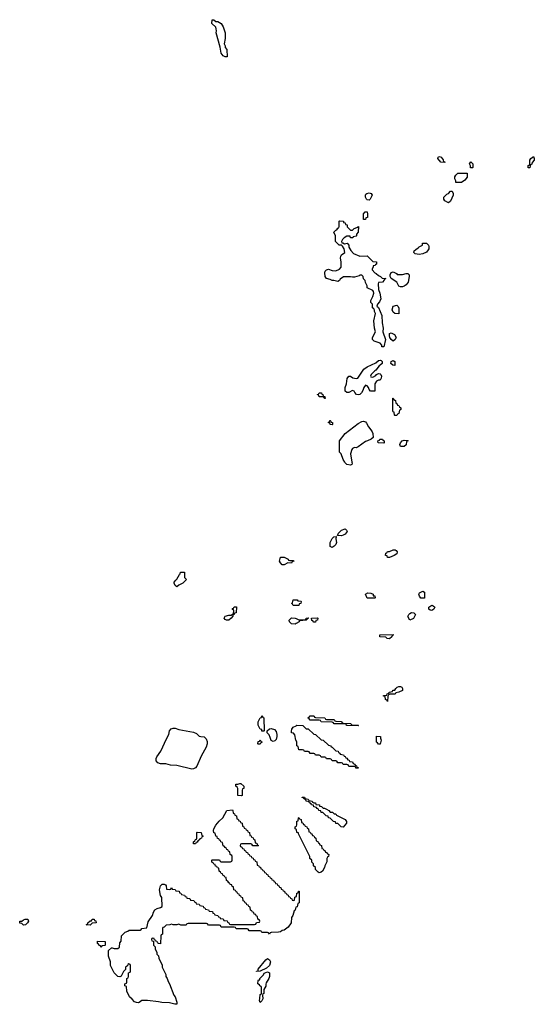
# Model space of a CAD drawing. Header units: inches. Extents: x 2550115 to 2887259, y 311850 to 494471.
# Tile 46 of 115: x 2727007 to 2732578, y 384130 to 394792. Entities that reach past the tile are written whole.
import ezdxf

# ---------------------------------------------------------------- set-up
doc = ezdxf.new("R2010")
doc.units = ezdxf.units.IN
doc.header["$MEASUREMENT"] = 0
for name, color, linetype in [('C7328', 7, 'Continuous'), ('C7329', 7, 'Continuous'), ('C7338', 7, 'Continuous'), ('C7339', 7, 'Continuous')]:
    doc.layers.add(name, color=color, linetype=linetype)

msp = doc.modelspace()

# ---------------------------------------------------------------- linework, layer by layer
at = {"layer": 'C7328', "color": 6}
for points in [[(2729930, 388934), (2729970, 388934), (2729974, 388930), (2729958, 388922), (2729950, 388908), (2729910, 388909), (2729870, 388889), (2729849, 388890), (2729829, 388910), (2729819, 388930), (2729830, 388971), (2729870, 388971), (2729914, 388950), (2729918, 388938)], [(2728710, 388649), (2728690, 388666), (2728678, 388690), (2728680, 388700), (2728696, 388724), (2728708, 388732), (2728736, 388784), (2728746, 388790), (2728748, 388810), (2728790, 388811), (2728792, 388750), (2728812, 388728), (2728772, 388690), (2728731, 388669)], [(2729270, 388289), (2729246, 388290), (2729230, 388298), (2729222, 388310), (2729230, 388334), (2729270, 388345), (2729298, 388342), (2729310, 388354), (2729322, 388358), (2729326, 388390), (2729322, 388402), (2729310, 388406), (2729310, 388414), (2729322, 388418), (2729330, 388434), (2729353, 388433), (2729351, 388370), (2729334, 388366), (2729330, 388349), (2729313, 388347), (2729313, 388333), (2729298, 388310)], [(2729630, 387086), (2729627, 387107), (2729610, 387109), (2729605, 387125), (2729589, 387151), (2729589, 387190), (2729610, 387232), (2729626, 387234), (2729630, 387252), (2729638, 387238), (2729651, 387230), (2729654, 387090), (2729650, 387086)], [(2728870, 386677), (2728710, 386714), (2728638, 386718), (2728590, 386732), (2728530, 386734), (2728504, 386744), (2728486, 386766), (2728485, 386790), (2728493, 386810), (2728535, 386870), (2728596, 387004), (2728623, 387050), (2728629, 387091), (2728646, 387114), (2728670, 387121), (2728690, 387119), (2728730, 387106), (2728890, 387076), (2728921, 387061), (2728950, 387034), (2728968, 387028), (2729005, 387025), (2729026, 387006), (2729035, 386975), (2729037, 386950), (2729026, 386914), (2728970, 386818), (2728926, 386710), (2728910, 386690), (2728890, 386678)], [(2729750, 386975), (2729730, 386988), (2729717, 387017), (2729709, 387049), (2729688, 387070), (2729686, 387090), (2729710, 387111), (2729730, 387116), (2729766, 387106), (2729782, 387082), (2729791, 387051), (2729791, 387031), (2729782, 386998), (2729770, 386982)], [(2729590, 386946), (2729586, 386950), (2729590, 386974), (2729602, 386978), (2729610, 386994), (2729618, 386978), (2729632, 386970), (2729618, 386962), (2729610, 386946)], [(2729410, 386386), (2729368, 386390), (2729367, 386467), (2729362, 386482), (2729346, 386490), (2729348, 386512), (2729367, 386513), (2729390, 386522), (2729400, 386520), (2729434, 386490), (2729433, 386467), (2729418, 386462), (2729414, 386450), (2729414, 386390)], [(2728890, 385866), (2728888, 385890), (2728902, 385898), (2728910, 385914), (2728922, 385918), (2728926, 385930), (2728926, 385990), (2728930, 385994), (2728970, 385991), (2728978, 385958), (2728990, 385954), (2728990, 385946), (2728978, 385942), (2728974, 385930), (2728958, 385922), (2728954, 385910), (2728938, 385902), (2728930, 385886), (2728918, 385882), (2728910, 385866)], [(2727048, 384988), (2727030, 385006), (2727007, 385007), (2727009, 385030), (2727030, 385031), (2727050, 385046), (2727066, 385050), (2727094, 385050), (2727102, 385030), (2727091, 385010), (2727070, 384989)], [(2727770, 384988), (2727728, 384990), (2727742, 384998), (2727746, 385010), (2727770, 385032), (2727786, 385034), (2727790, 385051), (2727814, 385050), (2727818, 385038), (2727833, 385033), (2727834, 385010), (2727793, 385007)], [(2727890, 384746), (2727882, 384762), (2727870, 384766), (2727862, 384782), (2727848, 384788), (2727850, 384812), (2727934, 384810), (2727934, 384770), (2727930, 384766), (2727898, 384762)], [(2729570, 384486), (2729569, 384489), (2729587, 384493), (2729589, 384510), (2729670, 384611), (2729690, 384625), (2729710, 384611), (2729721, 384590), (2729710, 384550), (2729680, 384520), (2729610, 384489)], [(2729610, 384149), (2729602, 384170), (2729608, 384192), (2729610, 384234), (2729622, 384238), (2729626, 384250), (2729626, 384310), (2729622, 384322), (2729606, 384330), (2729602, 384342), (2729586, 384350), (2729587, 384387), (2729594, 384394), (2729606, 384394), (2729608, 384410), (2729648, 384450), (2729655, 384465), (2729690, 384482), (2729711, 384471), (2729711, 384430), (2729705, 384410), (2729677, 384363), (2729671, 384349), (2729670, 384326), (2729651, 384290), (2729650, 384246), (2729638, 384242), (2729634, 384230), (2729638, 384190), (2729630, 384166)]]:
    msp.add_lwpolyline(points, close=True, dxfattribs=at)
for points in [[(2730000, 388448), (2729967, 388447), (2729962, 388462), (2729948, 388470), (2729962, 388478), (2729966, 388510), (2730000, 388511)], [(2730000, 388252), (2729990, 388247), (2729948, 388250), (2729928, 388270), (2729926, 388290), (2729950, 388314), (2729990, 388312), (2730000, 388307)], [(2730000, 386986), (2729998, 386990), (2729987, 387047), (2729970, 387066), (2729948, 387068), (2729948, 387088), (2729955, 387110), (2729969, 387131), (2730000, 387146)], [(2730000, 385183), (2729998, 385182), (2729992, 385168), (2729991, 385150), (2729980, 385140), (2729963, 385090), (2729951, 385070), (2729946, 385010), (2729914, 384966), (2729870, 384933), (2729850, 384929), (2729830, 384915), (2729809, 384909), (2729730, 384906), (2729718, 384902), (2729710, 384888), (2729702, 384902), (2729690, 384906), (2729630, 384906), (2729622, 384922), (2729610, 384926), (2729490, 384926), (2729482, 384942), (2729470, 384946), (2729350, 384946), (2729342, 384962), (2729330, 384966), (2729190, 384966), (2729182, 384982), (2729170, 384986), (2729050, 384986), (2729042, 385002), (2729030, 385006), (2728830, 385006), (2728818, 385002), (2728810, 384988), (2728750, 384988), (2728730, 384998), (2728710, 384989), (2728670, 384989), (2728650, 384998), (2728631, 384989), (2728592, 384988), (2728570, 384966), (2728558, 384962), (2728554, 384950), (2728554, 384890), (2728538, 384882), (2728534, 384870), (2728530, 384786), (2728507, 384787), (2728502, 384802), (2728487, 384807), (2728482, 384822), (2728466, 384826), (2728462, 384842), (2728450, 384846), (2728438, 384842), (2728434, 384830), (2728438, 384818), (2728454, 384814), (2728454, 384770), (2728472, 384752), (2728472, 384730), (2728492, 384690), (2728493, 384673), (2728510, 384654), (2728512, 384630), (2728550, 384554), (2728551, 384530), (2728591, 384451), (2728591, 384430), (2728605, 384410), (2728615, 384375), (2728630, 384352), (2728676, 384230), (2728691, 384210), (2728710, 384154), (2728710, 384130), (2728686, 384130), (2728630, 384145), (2728546, 384150), (2728510, 384158), (2728391, 384170), (2728331, 384169), (2728302, 384150), (2728290, 384147), (2728270, 384148), (2728250, 384157), (2728225, 384185), (2728195, 384210), (2728168, 384272), (2728162, 384322), (2728146, 384330), (2728146, 384350), (2728162, 384358), (2728166, 384370), (2728166, 384410), (2728182, 384418), (2728186, 384430), (2728186, 384470), (2728202, 384478), (2728206, 384490), (2728206, 384550), (2728202, 384562), (2728190, 384566), (2728178, 384562), (2728173, 384547), (2728154, 384530), (2728153, 384507), (2728130, 384486), (2728105, 384435), (2728090, 384428), (2728070, 384429), (2728029, 384470), (2727989, 384550), (2727989, 384590), (2727968, 384650), (2727968, 384712), (2728000, 384740), (2728010, 384742), (2728030, 384734), (2728070, 384734), (2728086, 384750), (2728090, 384794), (2728107, 384813), (2728108, 384870), (2728148, 384910), (2728179, 384921), (2728191, 384931), (2728310, 384934), (2728322, 384938), (2728330, 384952), (2728382, 384958), (2728398, 385022), (2728444, 385090), (2728454, 385126), (2728469, 385151), (2728494, 385166), (2728530, 385178), (2728548, 385190), (2728547, 385287), (2728530, 385306), (2728519, 385370), (2728530, 385412), (2728550, 385431), (2728570, 385432), (2728584, 385424), (2728592, 385412), (2728598, 385378), (2728630, 385374), (2728642, 385378), (2728650, 385394), (2728658, 385378), (2728690, 385374), (2728698, 385358), (2728733, 385353), (2728738, 385338), (2728753, 385333), (2728758, 385318), (2728793, 385313), (2728798, 385298), (2728813, 385293), (2728818, 385278), (2728850, 385274), (2728858, 385258), (2728893, 385253), (2728898, 385238), (2728913, 385233), (2728918, 385218), (2728950, 385214), (2728958, 385198), (2728993, 385193), (2728998, 385178), (2729013, 385173), (2729018, 385158), (2729050, 385154), (2729058, 385138), (2729093, 385133), (2729098, 385118), (2729113, 385113), (2729118, 385098), (2729153, 385093), (2729158, 385078), (2729173, 385073), (2729178, 385058), (2729210, 385054), (2729218, 385038), (2729253, 385033), (2729258, 385018), (2729273, 385013), (2729278, 384998), (2729290, 384994), (2729550, 384994), (2729562, 384998), (2729570, 385014), (2729602, 385018), (2729606, 385030), (2729602, 385042), (2729586, 385050), (2729582, 385082), (2729567, 385087), (2729562, 385102), (2729547, 385107), (2729542, 385122), (2729527, 385127), (2729522, 385142), (2729506, 385150), (2729502, 385182), (2729487, 385187), (2729482, 385202), (2729467, 385207), (2729462, 385222), (2729447, 385227), (2729442, 385242), (2729426, 385250), (2729422, 385282), (2729407, 385287), (2729402, 385302), (2729387, 385307), (2729382, 385322), (2729367, 385327), (2729362, 385342), (2729350, 385346), (2729342, 385362), (2729326, 385370), (2729322, 385402), (2729307, 385407), (2729302, 385422), (2729287, 385427), (2729282, 385442), (2729270, 385446), (2729262, 385462), (2729246, 385470), (2729242, 385502), (2729227, 385507), (2729222, 385522), (2729207, 385527), (2729202, 385542), (2729190, 385546), (2729182, 385562), (2729166, 385570), (2729162, 385602), (2729147, 385607), (2729142, 385622), (2729127, 385627), (2729122, 385642), (2729110, 385646), (2729102, 385662), (2729086, 385670), (2729086, 385690), (2729090, 385694), (2729170, 385694), (2729178, 385678), (2729190, 385674), (2729290, 385674), (2729302, 385678), (2729306, 385690), (2729306, 385730), (2729302, 385742), (2729286, 385750), (2729282, 385782), (2729267, 385787), (2729262, 385802), (2729250, 385806), (2729242, 385822), (2729230, 385826), (2729222, 385842), (2729210, 385846), (2729202, 385882), (2729186, 385890), (2729182, 385902), (2729170, 385906), (2729162, 385922), (2729150, 385926), (2729146, 385946), (2729129, 385949), (2729122, 385982), (2729108, 385988), (2729106, 386010), (2729108, 386030), (2729129, 386070), (2729166, 386114), (2729208, 386150), (2729249, 386230), (2729310, 386234), (2729314, 386230), (2729318, 386198), (2729333, 386193), (2729338, 386178), (2729354, 386170), (2729358, 386138), (2729373, 386133), (2729378, 386118), (2729393, 386113), (2729398, 386098), (2729414, 386090), (2729418, 386058), (2729433, 386053), (2729438, 386038), (2729453, 386033), (2729458, 386018), (2729473, 386013), (2729478, 385998), (2729494, 385990), (2729498, 385958), (2729513, 385953), (2729518, 385938), (2729533, 385933), (2729538, 385918), (2729554, 385910), (2729558, 385878), (2729573, 385873), (2729578, 385858), (2729594, 385850), (2729590, 385846), (2729530, 385846), (2729522, 385862), (2729510, 385866), (2729410, 385866), (2729398, 385862), (2729394, 385850), (2729398, 385838), (2729413, 385833), (2729418, 385818), (2729433, 385813), (2729438, 385798), (2729453, 385793), (2729458, 385778), (2729473, 385773), (2729478, 385758), (2729493, 385753), (2729498, 385738), (2729513, 385733), (2729518, 385718), (2729533, 385713), (2729538, 385698), (2729553, 385693), (2729558, 385678), (2729573, 385673), (2729578, 385638), (2729593, 385633), (2729598, 385618), (2729613, 385613), (2729618, 385598), (2729633, 385593), (2729638, 385578), (2729653, 385573), (2729658, 385558), (2729673, 385553), (2729678, 385538), (2729693, 385533), (2729698, 385518), (2729713, 385513), (2729718, 385498), (2729733, 385493), (2729738, 385478), (2729753, 385473), (2729758, 385458), (2729773, 385453), (2729778, 385438), (2729793, 385433), (2729798, 385418), (2729813, 385413), (2729818, 385398), (2729833, 385393), (2729838, 385378), (2729853, 385373), (2729858, 385358), (2729873, 385353), (2729878, 385338), (2729893, 385333), (2729898, 385318), (2729913, 385313), (2729918, 385298), (2729933, 385293), (2729938, 385278), (2729953, 385273), (2729958, 385258), (2729970, 385254), (2729982, 385258), (2729986, 385290), (2730000, 385297)], [(2730000, 386023), (2729988, 386030), (2729988, 386052), (2730000, 386057)]]:
    msp.add_lwpolyline(points, dxfattribs=at)
at = {"layer": 'C7329', "color": 6}
msp.add_lwpolyline([(2729250, 394389), (2729230, 394389), (2729210, 394399), (2729190, 394429), (2729176, 394496), (2729133, 394650), (2729137, 394670), (2729134, 394694), (2729129, 394710), (2729089, 394750), (2729090, 394792), (2729110, 394791), (2729130, 394772), (2729151, 394771), (2729190, 394752), (2729210, 394714), (2729231, 394650), (2729231, 394590), (2729221, 394530), (2729231, 394510), (2729232, 394490), (2729251, 394470), (2729254, 394390)], close=True, dxfattribs=at)
at = {"layer": 'C7338', "color": 6}
for points in [[(2730604, 390000), (2730606, 389990), (2730604, 389976), (2730590, 389969), (2730550, 389974), (2730532, 389992), (2730527, 390000)], [(2730000, 388511), (2730010, 388511), (2730018, 388498), (2730050, 388494), (2730054, 388490), (2730052, 388470), (2730034, 388466), (2730030, 388449), (2730000, 388448)], [(2730000, 388307), (2730030, 388292), (2730087, 388293), (2730102, 388298), (2730110, 388312), (2730130, 388314), (2730134, 388310), (2730118, 388302), (2730110, 388288), (2730038, 388282), (2730034, 388270), (2730000, 388252)], [(2730000, 387146), (2730009, 387151), (2730074, 387150), (2730110, 387114), (2730131, 387111), (2730190, 387054), (2730211, 387051), (2730270, 386994), (2730294, 386990), (2730350, 386934), (2730374, 386930), (2730378, 386918), (2730390, 386914), (2730430, 386874), (2730454, 386870), (2730458, 386858), (2730474, 386850), (2730478, 386838), (2730514, 386830), (2730518, 386818), (2730530, 386814), (2730538, 386798), (2730550, 386794), (2730558, 386778), (2730573, 386773), (2730578, 386758), (2730610, 386754), (2730618, 386738), (2730634, 386730), (2730638, 386718), (2730653, 386713), (2730658, 386698), (2730673, 386693), (2730670, 386686), (2730647, 386687), (2730642, 386702), (2730630, 386706), (2730570, 386706), (2730562, 386722), (2730550, 386726), (2730510, 386726), (2730502, 386742), (2730490, 386746), (2730450, 386746), (2730442, 386762), (2730430, 386766), (2730390, 386766), (2730382, 386782), (2730370, 386786), (2730330, 386786), (2730322, 386802), (2730310, 386806), (2730270, 386806), (2730262, 386822), (2730250, 386826), (2730210, 386826), (2730202, 386842), (2730190, 386846), (2730150, 386846), (2730142, 386862), (2730130, 386866), (2730090, 386866), (2730082, 386882), (2730070, 386886), (2730030, 386886), (2730022, 386922), (2730009, 386929), (2730008, 386970), (2730000, 386986)], [(2730000, 386057), (2730002, 386058), (2730007, 386073), (2730008, 386112), (2730022, 386118), (2730026, 386150), (2730030, 386154), (2730038, 386138), (2730054, 386130), (2730058, 386098), (2730073, 386093), (2730078, 386078), (2730090, 386074), (2730098, 386058), (2730114, 386050), (2730118, 386038), (2730134, 386030), (2730138, 385998), (2730153, 385993), (2730158, 385978), (2730170, 385974), (2730178, 385958), (2730190, 385954), (2730198, 385938), (2730214, 385930), (2730218, 385898), (2730233, 385893), (2730238, 385878), (2730250, 385874), (2730258, 385858), (2730274, 385850), (2730278, 385818), (2730293, 385813), (2730298, 385798), (2730310, 385794), (2730318, 385778), (2730330, 385774), (2730338, 385758), (2730352, 385752), (2730351, 385730), (2730338, 385722), (2730333, 385707), (2730331, 385671), (2730311, 385630), (2730306, 385610), (2730285, 385570), (2730270, 385559), (2730250, 385555), (2730240, 385560), (2730209, 385590), (2730208, 385610), (2730189, 385630), (2730188, 385650), (2730170, 385668), (2730168, 385690), (2730149, 385709), (2730149, 385729), (2730026, 385974), (2730026, 385986), (2730008, 385990), (2730002, 386022), (2730000, 386023)], [(2730000, 385297), (2730002, 385298), (2730007, 385333), (2730022, 385338), (2730027, 385353), (2730033, 385353), (2730031, 385230), (2730018, 385222), (2730010, 385186), (2730000, 385183)]]:
    msp.add_lwpolyline(points, dxfattribs=at)
for points in [[(2730390, 389075), (2730370, 389088), (2730369, 389130), (2730390, 389174), (2730407, 389193), (2730434, 389194), (2730431, 389170), (2730436, 389130), (2730430, 389108), (2730410, 389089)], [(2730490, 389201), (2730446, 389206), (2730458, 389230), (2730490, 389265), (2730530, 389278), (2730545, 389265), (2730551, 389250), (2730530, 389222), (2730510, 389209)], [(2731010, 388969), (2730989, 388969), (2730986, 388986), (2730969, 388989), (2730970, 389014), (2730982, 389018), (2730990, 389034), (2731010, 389034), (2731049, 389051), (2731071, 389051), (2731084, 389044), (2731092, 389030), (2731091, 389009), (2731062, 388990)], [(2730850, 388528), (2730770, 388529), (2730749, 388570), (2730776, 388584), (2730810, 388582), (2730832, 388570), (2730834, 388554), (2730850, 388552), (2730854, 388530)], [(2731390, 388528), (2731349, 388529), (2731335, 388550), (2731329, 388570), (2731336, 388584), (2731370, 388602), (2731390, 388594)], [(2731470, 388395), (2731450, 388398), (2731438, 388410), (2731438, 388430), (2731469, 388451), (2731485, 388445), (2731502, 388430), (2731490, 388408)], [(2731230, 388289), (2731209, 388329), (2731218, 388350), (2731230, 388362), (2731249, 388371), (2731274, 388370), (2731291, 388350), (2731271, 388309)], [(2730190, 388266), (2730182, 388282), (2730170, 388286), (2730166, 388310), (2730230, 388314), (2730234, 388310), (2730232, 388290), (2730214, 388286), (2730210, 388268)], [(2731010, 388089), (2730986, 388090), (2730970, 388106), (2730906, 388110), (2730906, 388130), (2731050, 388134), (2731050, 388126), (2731038, 388122), (2731034, 388110)], [(2730990, 387408), (2730982, 387422), (2730966, 387430), (2730962, 387462), (2730947, 387467), (2730947, 387473), (2730982, 387478), (2730986, 387490), (2731002, 387498), (2731006, 387510), (2731042, 387518), (2731046, 387530), (2731068, 387532), (2731078, 387550), (2731095, 387565), (2731110, 387572), (2731130, 387572), (2731144, 387564), (2731152, 387550), (2731150, 387528), (2731110, 387508), (2731078, 387502), (2731071, 387489), (2731013, 387487), (2730998, 387482), (2730993, 387467)], [(2730610, 387154), (2730670, 387154), (2730674, 387150), (2730670, 387146), (2730553, 387147), (2730546, 387150), (2730542, 387162), (2730530, 387166), (2730410, 387168), (2730402, 387182), (2730390, 387186), (2730270, 387188), (2730262, 387202), (2730250, 387206), (2730150, 387208), (2730142, 387222), (2730126, 387230), (2730142, 387238), (2730150, 387252), (2730188, 387252), (2730194, 387250), (2730198, 387238), (2730210, 387234), (2730310, 387232), (2730318, 387218), (2730330, 387214), (2730410, 387212), (2730418, 387198), (2730430, 387194), (2730487, 387193), (2730494, 387190), (2730498, 387178), (2730510, 387174), (2730590, 387172), (2730598, 387158)], [(2730890, 386946), (2730882, 386962), (2730868, 386968), (2730870, 387032), (2730912, 387030), (2730913, 387013), (2730922, 386990), (2730910, 386948)], [(2730292, 386252), (2730308, 386252), (2730330, 386242), (2730352, 386230), (2730370, 386212), (2730392, 386210), (2730411, 386191), (2730430, 386191), (2730438, 386178), (2730530, 386131), (2730545, 386110), (2730545, 386090), (2730510, 386046), (2730486, 386050), (2730450, 386086), (2730430, 386088), (2730426, 386106), (2730406, 386110), (2730370, 386146), (2730350, 386148), (2730346, 386166), (2730326, 386170), (2730290, 386206), (2730270, 386208), (2730266, 386226), (2730246, 386230), (2730242, 386242), (2730226, 386250), (2730222, 386262), (2730190, 386268), (2730186, 386286), (2730166, 386290), (2730162, 386302), (2730146, 386310), (2730142, 386322), (2730110, 386328), (2730106, 386346), (2730086, 386350), (2730082, 386362), (2730066, 386370), (2730066, 386374), (2730090, 386372), (2730098, 386358), (2730130, 386352), (2730138, 386338), (2730174, 386330), (2730178, 386318), (2730192, 386312), (2730210, 386311), (2730214, 386294), (2730251, 386291), (2730254, 386274), (2730274, 386270)]]:
    msp.add_lwpolyline(points, close=True, dxfattribs=at)
at = {"layer": 'C7339', "color": 6}
for points in [[(2731610, 393246), (2731568, 393250), (2731535, 393290), (2731538, 393302), (2731550, 393311), (2731570, 393302), (2731590, 393274), (2731594, 393254), (2731610, 393252)], [(2731890, 393186), (2731889, 393189), (2731889, 393210), (2731878, 393230), (2731890, 393251), (2731911, 393230), (2731914, 393190), (2731910, 393186)], [(2732510, 393186), (2732510, 393214), (2732522, 393218), (2732528, 393232), (2732530, 393272), (2732542, 393290), (2732570, 393312), (2732578, 393290), (2732576, 393270), (2732556, 393244), (2732550, 393226), (2732538, 393222), (2732532, 393208), (2732530, 393188)], [(2731790, 393029), (2731728, 393030), (2731727, 393047), (2731718, 393070), (2731718, 393090), (2731728, 393110), (2731750, 393131), (2731851, 393131), (2731850, 393088), (2731826, 393054)], [(2730790, 392838), (2730770, 392842), (2730762, 392850), (2730749, 392869), (2730749, 392890), (2730756, 392904), (2730766, 392910), (2730790, 392916), (2730812, 392910), (2730822, 392890), (2730802, 392850)], [(2731650, 392809), (2731609, 392830), (2731598, 392850), (2731598, 392870), (2731630, 392902), (2731649, 392911), (2731670, 392934), (2731690, 392934), (2731698, 392910), (2731698, 392890), (2731670, 392826)], [(2730728, 392628), (2730729, 392691), (2730746, 392710), (2730770, 392712), (2730774, 392690), (2730771, 392650), (2730754, 392646), (2730750, 392628)], [(2730590, 392512), (2730610, 392512), (2730628, 392530), (2730658, 392542), (2730674, 392554), (2730671, 392490), (2730654, 392470), (2730654, 392450), (2730650, 392446), (2730618, 392442), (2730612, 392428), (2730590, 392428), (2730586, 392446), (2730550, 392449), (2730518, 392430), (2730502, 392410), (2730492, 392390), (2730494, 392374), (2730506, 392374), (2730525, 392365), (2730551, 392371), (2730571, 392351), (2730571, 392330), (2730591, 392291), (2730621, 392261), (2730690, 392231), (2730770, 392234), (2730830, 392174), (2730871, 392171), (2730870, 392146), (2730858, 392142), (2730854, 392130), (2730834, 392126), (2730834, 392114), (2730822, 392090), (2730824, 392084), (2730851, 392051), (2730865, 392045), (2730890, 392022), (2730914, 392010), (2730930, 391994), (2730972, 391990), (2730958, 391982), (2730954, 391970), (2730934, 391950), (2730890, 391946), (2730887, 391930), (2730891, 391870), (2730906, 391830), (2730917, 391770), (2730904, 391736), (2730882, 391710), (2730874, 391690), (2730890, 391674), (2730928, 391590), (2730931, 391509), (2730942, 391450), (2730939, 391410), (2730967, 391330), (2730950, 391249), (2730929, 391249), (2730928, 391268), (2730909, 391289), (2730846, 391310), (2730828, 391330), (2730828, 391350), (2730858, 391410), (2730849, 391450), (2730842, 391530), (2730858, 391610), (2730848, 391632), (2730848, 391648), (2730842, 391662), (2730828, 391670), (2730826, 391710), (2730808, 391728), (2730808, 391750), (2730830, 391794), (2730842, 391830), (2730838, 391850), (2730830, 391858), (2730769, 391889), (2730769, 391909), (2730750, 391946), (2730748, 391968), (2730730, 391986), (2730726, 392010), (2730710, 392026), (2730690, 392026), (2730682, 392018), (2730630, 392002), (2730610, 392002), (2730588, 392008), (2730512, 392008), (2730478, 391982), (2730470, 391968), (2730450, 391958), (2730409, 391969), (2730390, 391969), (2730370, 391979), (2730330, 391989), (2730315, 392010), (2730309, 392051), (2730315, 392070), (2730330, 392085), (2730350, 392091), (2730390, 392076), (2730430, 392071), (2730468, 392090), (2730489, 392111), (2730489, 392170), (2730481, 392210), (2730483, 392230), (2730490, 392245), (2730528, 392272), (2730519, 392310), (2730500, 392340), (2730490, 392349), (2730466, 392350), (2730426, 392390), (2730426, 392450), (2730408, 392490), (2730430, 392514), (2730442, 392518), (2730450, 392534), (2730462, 392538), (2730467, 392553), (2730466, 392610), (2730470, 392614), (2730512, 392610), (2730514, 392594), (2730530, 392592), (2730534, 392574), (2730552, 392570), (2730554, 392550)], [(2731330, 392249), (2731290, 392255), (2731275, 392270), (2731278, 392290), (2731295, 392305), (2731320, 392320), (2731330, 392332), (2731366, 392350), (2731369, 392371), (2731411, 392371), (2731431, 392350), (2731435, 392335), (2731435, 392310), (2731430, 392298), (2731410, 392275), (2731370, 392258)], [(2731150, 392031), (2731190, 392045), (2731210, 392042), (2731217, 392037), (2731222, 392030), (2731225, 392010), (2731211, 391950), (2731190, 391922), (2731170, 391908), (2731150, 391898), (2731130, 391898), (2731110, 391908), (2731089, 391949), (2731028, 391990), (2731018, 392010), (2731018, 392030), (2731030, 392054), (2731050, 392062), (2731085, 392045), (2731093, 392033)], [(2731110, 391608), (2731069, 391609), (2731050, 391626), (2731039, 391650), (2731050, 391691), (2731090, 391702), (2731105, 391685), (2731112, 391668)], [(2731050, 391309), (2731030, 391328), (2731015, 391350), (2731009, 391370), (2731010, 391392), (2731030, 391402), (2731064, 391384), (2731082, 391350), (2731071, 391329)], [(2730830, 390921), (2730862, 390938), (2730869, 390951), (2730890, 390961), (2730910, 390958), (2730918, 390950), (2730925, 390930), (2730922, 390910), (2730911, 390889), (2730890, 390888), (2730870, 390878), (2730851, 390850), (2730852, 390770), (2730806, 390770), (2730790, 390786), (2730782, 390810), (2730770, 390828), (2730750, 390835), (2730731, 390810), (2730723, 390777), (2730708, 390752), (2730690, 390734), (2730670, 390729), (2730654, 390734), (2730634, 390754), (2730628, 390768), (2730610, 390778), (2730570, 390755), (2730550, 390755), (2730529, 390769), (2730529, 390810), (2730545, 390850), (2730554, 390906), (2730569, 390930), (2730590, 390931), (2730615, 390915), (2730650, 390906), (2730669, 390911), (2730733, 391007), (2730770, 391031), (2730864, 391076), (2730890, 391101), (2730910, 391106), (2730921, 391101), (2730931, 391090), (2730931, 391070), (2730911, 391050), (2730897, 391043), (2730863, 390997), (2730850, 390989), (2730811, 390950), (2730805, 390930), (2730810, 390925)], [(2731070, 391049), (2731046, 391050), (2731026, 391070), (2731030, 391092), (2731050, 391102), (2731070, 391092)], [(2730310, 390689), (2730302, 390702), (2730287, 390707), (2730249, 390709), (2730246, 390726), (2730230, 390728), (2730230, 390734), (2730242, 390738), (2730250, 390752), (2730274, 390750), (2730278, 390738), (2730290, 390734), (2730294, 390714), (2730311, 390710), (2730314, 390690)], [(2731070, 390506), (2731066, 390510), (2731062, 390542), (2731050, 390546), (2731047, 390553), (2731046, 390694), (2731050, 390694), (2731058, 390678), (2731074, 390670), (2731078, 390638), (2731090, 390634), (2731098, 390618), (2731110, 390614), (2731118, 390598), (2731134, 390590), (2731134, 390570), (2731118, 390562), (2731112, 390528), (2731098, 390522), (2731090, 390506)], [(2730390, 390406), (2730370, 390408), (2730366, 390426), (2730350, 390428), (2730350, 390434), (2730362, 390438), (2730366, 390450), (2730369, 390451), (2730374, 390446), (2730374, 390434), (2730394, 390430), (2730394, 390410)], [(2730950, 390206), (2730888, 390208), (2730886, 390230), (2730902, 390238), (2730906, 390250), (2730934, 390250), (2730938, 390238), (2730952, 390230), (2730954, 390210)], [(2731170, 390169), (2731128, 390170), (2731122, 390190), (2731129, 390210), (2731148, 390230), (2731170, 390238), (2731210, 390234), (2731214, 390230), (2731194, 390226), (2731190, 390188)]]:
    msp.add_lwpolyline(points, close=True, dxfattribs=at)
msp.add_lwpolyline([(2730527, 390000), (2730509, 390030), (2730489, 390089), (2730468, 390110), (2730469, 390230), (2730530, 390311), (2730670, 390418), (2730710, 390441), (2730730, 390446), (2730750, 390438), (2730763, 390423), (2730782, 390382), (2730810, 390351), (2730823, 390330), (2730831, 390310), (2730832, 390268), (2730812, 390248), (2730774, 390230), (2730750, 390224), (2730670, 390166), (2730650, 390157), (2730630, 390159), (2730610, 390150), (2730601, 390139), (2730588, 390090), (2730604, 390000)], dxfattribs=at)

doc.saveas('drawing.dxf')
